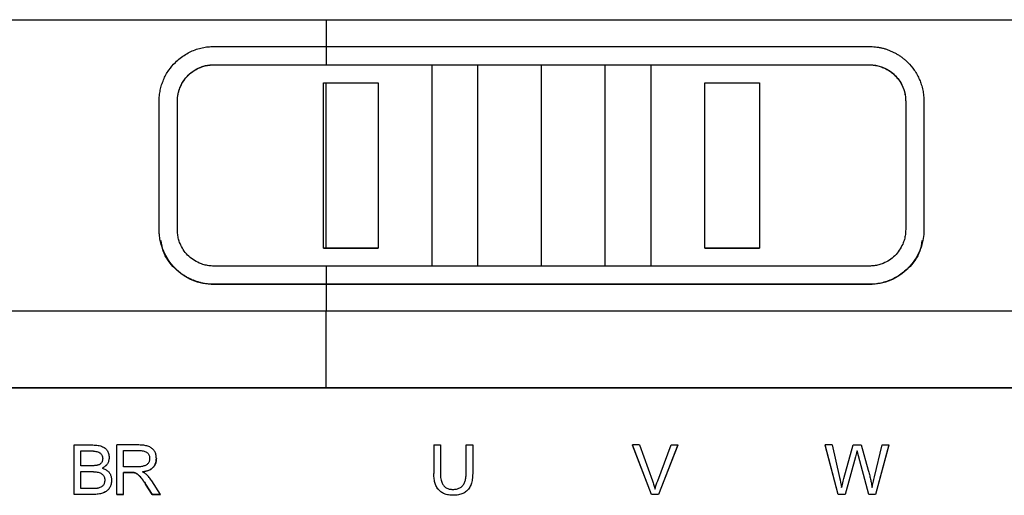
# Model space of a CAD drawing. Header units: millimetres. Extents: x -508 to 796, y -404 to 760.
# Tile 62 of 116: x 213 to 268, y 40 to 66. Entities that reach past the tile are written whole.
import ezdxf

# ---------------------------------------------------------------- set-up
doc = ezdxf.new("R2010")
doc.units = ezdxf.units.MM

msp = doc.modelspace()

# ---------------------------------------------------------------- linework, layer by layer
at = {"color": 7, "linetype": 'Continuous', "lineweight": 25}
for p, q in [((201.954, 66.089), (230.324, 66.089)), ((201.954, 66.072), (230.324, 66.072)), ((230.324, 66.089), (283.311, 66.089)), ((230.324, 66.072), (283.311, 66.072)), ((224.157, 64.615), (230.324, 64.615)), ((230.324, 64.615), (230.324, 63.615)), ((230.324, 64.615), (260.157, 64.615)), ((224.157, 63.615), (230.324, 63.615)), ((224.157, 63.615), (224.157, 63.607)), ((224.157, 63.607), (236.157, 63.6)), ((230.324, 63.615), (260.157, 63.615)), ((236.157, 63.6), (238.657, 63.608)), ((238.657, 63.608), (242.157, 63.608)), ((238.657, 52.545), (238.657, 63.608)), ((242.157, 63.608), (245.657, 63.608)), ((245.657, 63.608), (248.157, 63.6)), ((245.657, 52.545), (245.657, 63.608)), ((248.157, 63.6), (260.157, 63.607)), ((260.157, 63.615), (260.157, 63.607)), ((230.186, 53.538), (230.186, 62.628)), ((230.186, 62.628), (230.324, 62.628)), ((230.324, 62.628), (233.186, 62.628)), ((233.186, 62.628), (233.186, 53.538)), ((251.128, 62.628), (254.128, 62.628)), ((251.128, 53.538), (251.128, 62.628)), ((254.128, 62.628), (254.128, 53.538)), ((221.157, 54.553), (221.157, 61.614)), ((222.157, 54.553), (222.157, 61.614)), ((262.157, 61.614), (262.157, 54.553)), ((263.157, 61.614), (263.157, 54.553)), ((221.215, 53.965), (221.215, 53.947)), ((230.324, 53.538), (230.186, 53.538)), ((233.186, 53.538), (230.324, 53.538)), ((254.128, 53.538), (251.128, 53.538)), ((263.099, 53.947), (263.099, 53.965)), ((233.186, 53.525), (230.186, 53.527)), ((254.128, 53.527), (251.128, 53.525)), ((230.324, 52.552), (224.157, 52.552)), ((230.324, 52.552), (230.324, 51.552)), ((260.157, 52.552), (230.324, 52.552)), ((230.324, 51.552), (224.157, 51.552)), ((224.157, 51.552), (224.157, 51.535)), ((230.324, 51.535), (224.157, 51.535)), ((260.157, 51.552), (230.324, 51.552)), ((260.157, 51.535), (230.324, 51.535)), ((260.157, 51.535), (260.157, 51.552)), ((230.324, 50.081), (204.07, 50.081)), ((281.195, 50.081), (230.324, 50.081)), ((183.642, 45.88), (230.324, 45.88)), ((183.642, 45.86), (277.006, 45.86)), ((230.324, 45.88), (277.006, 45.88)), ((216.492, 42.723), (217.508, 42.723)), ((216.492, 40.007), (216.492, 42.723)), ((218.833, 40.007), (218.833, 42.723)), ((220.036, 42.723), (218.833, 42.723)), ((236.241, 42.723), (236.241, 41.153)), ((236.241, 42.723), (236.601, 42.723)), ((236.601, 42.723), (236.601, 41.154)), ((238.015, 41.154), (238.015, 42.723)), ((238.015, 42.723), (238.375, 42.723)), ((238.375, 42.723), (238.375, 41.153)), ((247.154, 42.721), (247.154, 42.723)), ((248.202, 40.007), (247.154, 42.723)), ((247.543, 42.723), (247.154, 42.723)), ((247.543, 42.723), (248.249, 40.75)), ((248.538, 40.75), (249.27, 42.723)), ((249.637, 42.723), (248.577, 40.007)), ((249.27, 42.723), (249.637, 42.723)), ((249.637, 42.721), (249.637, 42.723)), ((258.456, 40.007), (257.744, 42.723)), ((258.116, 42.723), (257.744, 42.723)), ((257.744, 42.721), (257.744, 42.723)), ((258.116, 42.723), (258.523, 40.942)), ((258.763, 40.887), (259.279, 42.723)), ((259.279, 42.723), (259.711, 42.723)), ((259.711, 42.723), (260.099, 41.348)), ((260.448, 40.976), (260.871, 42.723)), ((261.232, 42.723), (260.494, 40.007)), ((260.871, 42.723), (261.232, 42.723)), ((261.232, 42.721), (261.232, 42.723)), ((216.852, 42.401), (217.393, 42.401)), ((216.852, 41.583), (216.852, 42.401)), ((216.852, 42.399), (217.393, 42.399)), ((217.393, 42.401), (217.393, 42.399)), ((219.193, 42.422), (220.051, 42.422)), ((219.193, 41.524), (219.193, 42.422)), ((219.193, 42.42), (220.051, 42.42)), ((220.051, 42.422), (220.051, 42.42)), ((248.202, 40.005), (247.154, 42.721)), ((249.637, 42.721), (248.577, 40.005)), ((258.456, 40.005), (257.744, 42.721)), ((260.142, 40.007), (259.486, 42.395)), ((259.486, 42.393), (259.486, 42.395)), ((260.142, 40.005), (259.486, 42.393)), ((261.232, 42.721), (260.494, 40.005)), ((221.001, 41.981), (221.001, 41.982)), ((259.403, 42.076), (258.832, 40.007)), ((259.403, 42.074), (258.832, 40.005)), ((259.403, 42.074), (259.403, 42.076)), ((217.437, 41.583), (216.852, 41.583)), ((216.852, 41.261), (217.478, 41.261)), ((216.852, 40.329), (216.852, 41.261)), ((216.852, 41.259), (217.478, 41.259)), ((217.478, 41.259), (217.478, 41.261)), ((219.964, 41.524), (219.193, 41.524)), ((219.193, 41.214), (219.609, 41.214)), ((219.193, 40.007), (219.193, 41.214)), ((219.609, 41.213), (219.193, 41.213)), ((219.609, 41.213), (219.609, 41.214)), ((219.808, 41.2), (219.808, 41.201)), ((236.241, 41.152), (236.241, 41.153)), ((220.413, 40.572), (220.771, 40.007)), ((220.413, 40.571), (220.413, 40.572)), ((220.771, 40.005), (220.413, 40.571)), ((221.22, 40.007), (220.751, 40.747)), ((217.527, 40.329), (216.852, 40.329)), ((217.525, 40.007), (216.492, 40.007)), ((217.525, 40.005), (216.492, 40.005)), ((217.525, 40.005), (217.525, 40.007)), ((218.833, 40.007), (219.193, 40.007)), ((219.193, 40.005), (218.833, 40.005)), ((219.193, 40.005), (219.193, 40.007)), ((220.771, 40.007), (221.22, 40.007)), ((220.771, 40.005), (220.771, 40.007)), ((221.22, 40.005), (220.771, 40.005)), ((221.22, 40.005), (221.22, 40.007)), ((237.314, 39.958), (237.314, 39.96)), ((248.202, 40.005), (248.202, 40.007)), ((248.577, 40.007), (248.202, 40.007)), ((248.577, 40.005), (248.202, 40.005)), ((248.577, 40.005), (248.577, 40.007)), ((258.832, 40.007), (258.456, 40.007)), ((258.456, 40.005), (258.456, 40.007)), ((258.832, 40.005), (258.456, 40.005)), ((258.832, 40.005), (258.832, 40.007)), ((260.494, 40.007), (260.142, 40.007)), ((260.142, 40.005), (260.142, 40.007)), ((260.494, 40.005), (260.142, 40.005)), ((260.494, 40.005), (260.494, 40.007))]:
    msp.add_line(p, q, dxfattribs=at)
at = {"color": 250, "linetype": 'Continuous', "lineweight": 25}
for p, q in [((230.324, 66.072), (230.324, 64.615)), ((230.324, 51.535), (230.324, 50.081))]:
    msp.add_line(p, q, dxfattribs=at)
at = {"color": 250, "linetype": 'Continuous', "lineweight": 25, "flags": 128}
msp.add_lwpolyline([(242.157, 52.552), (242.157, 58.74), (242.157, 63.608)], dxfattribs=at)
at = {"color": 7, "linetype": 'Continuous', "lineweight": 25}
for points, knots in [([(221.157, 61.614), (221.158, 61.663), (221.159, 61.764), (221.17, 61.914), (221.189, 62.065), (221.225, 62.263), (221.287, 62.506), (221.425, 62.883), (221.663, 63.314), (221.989, 63.703), (222.304, 63.981), (222.589, 64.179), (222.89, 64.341), (223.203, 64.466), (223.522, 64.553), (223.84, 64.607), (224.053, 64.612), (224.157, 64.615)], [0, 0, 0, 0, 0.0318932, 0.0640988, 0.0965563, 0.1292024, 0.192561, 0.2568093, 0.3854766, 0.5044526, 0.5790167, 0.6523187, 0.7244804, 0.7956328, 0.8655648, 0.9338175, 1, 1, 1, 1]), ([(260.157, 64.615), (260.213, 64.614), (260.326, 64.613), (260.495, 64.598), (260.667, 64.574), (260.839, 64.539), (261.011, 64.493), (261.182, 64.437), (261.35, 64.37), (261.515, 64.292), (261.676, 64.203), (261.833, 64.104), (261.984, 63.995), (262.13, 63.875), (262.359, 63.662), (262.651, 63.314), (262.884, 62.892), (263.024, 62.516), (263.1, 62.224), (263.149, 61.916), (263.154, 61.714), (263.157, 61.614)], [0, 0, 0, 0, 0.035371, 0.071385, 0.107994, 0.145137, 0.182747, 0.22075, 0.259072, 0.297672, 0.33657, 0.375792, 0.415358, 0.455287, 0.495595, 0.614522, 0.743193, 0.800993, 0.870815, 0.935917, 1, 1, 1, 1]), ([(222.157, 61.614), (222.158, 61.659), (222.16, 61.749), (222.174, 61.884), (222.196, 62.016), (222.228, 62.147), (222.268, 62.277), (222.349, 62.483), (222.495, 62.754), (222.746, 63.053), (223.046, 63.297), (223.351, 63.457), (223.637, 63.553), (223.895, 63.605), (224.069, 63.611), (224.157, 63.615)], [0, 0, 0, 0, 0.043436, 0.086536, 0.129494, 0.172505, 0.215766, 0.259467, 0.384478, 0.508552, 0.63009, 0.751525, 0.834237, 0.916581, 1, 1, 1, 1]), ([(222.157, 61.607), (222.158, 61.656), (222.16, 61.753), (222.177, 61.899), (222.203, 62.042), (222.24, 62.182), (222.286, 62.318), (222.341, 62.45), (222.406, 62.577), (222.479, 62.698), (222.56, 62.814), (222.648, 62.923), (222.768, 63.051), (222.928, 63.191), (223.136, 63.333), (223.367, 63.451), (223.617, 63.538), (223.882, 63.596), (224.065, 63.603), (224.157, 63.607)], [0, 0, 0, 0, 0.0469, 0.093482, 0.139757, 0.185734, 0.231424, 0.276837, 0.321985, 0.366877, 0.411527, 0.455943, 0.50014, 0.577891, 0.657792, 0.739901, 0.824273, 0.910957, 1, 1, 1, 1]), ([(236.157, 52.537), (236.157, 52.654), (236.157, 52.77), (236.157, 56.459), (236.157, 60.03), (236.157, 63.6)], [2, 2, 2, 2, 2.0306386, 2.0306386, 2.9693203, 2.9693203, 2.9693203, 2.9693203]), ([(248.157, 63.6), (248.157, 60.03), (248.157, 56.459), (248.157, 52.77), (248.157, 52.654), (248.157, 52.537)], [2.0306797, 2.0306797, 2.0306797, 2.0306797, 2.9693614, 2.9693614, 3, 3, 3, 3]), ([(260.157, 63.615), (260.203, 63.614), (260.294, 63.612), (260.429, 63.598), (260.563, 63.575), (260.695, 63.543), (260.826, 63.501), (261.033, 63.42), (261.304, 63.272), (261.602, 63.02), (261.844, 62.718), (262.002, 62.414), (262.097, 62.129), (262.148, 61.874), (262.154, 61.701), (262.157, 61.614)], [0, 0, 0, 0, 0.043357, 0.086395, 0.129319, 0.172336, 0.21565, 0.259463, 0.383956, 0.507925, 0.629324, 0.751152, 0.83395, 0.916443, 1, 1, 1, 1]), ([(260.157, 63.607), (260.203, 63.606), (260.296, 63.604), (260.433, 63.589), (260.567, 63.566), (260.698, 63.534), (260.825, 63.494), (260.947, 63.446), (261.065, 63.391), (261.177, 63.329), (261.284, 63.261), (261.385, 63.187), (261.481, 63.108), (261.603, 62.994), (261.743, 62.834), (261.888, 62.62), (262.006, 62.385), (262.092, 62.136), (262.147, 61.874), (262.154, 61.696), (262.157, 61.607)], [0, 0, 0, 0, 0.04484, 0.089086, 0.132742, 0.175814, 0.218308, 0.26023, 0.301586, 0.342384, 0.38263, 0.422331, 0.461494, 0.500128, 0.581272, 0.663192, 0.745959, 0.829639, 0.914298, 1, 1, 1, 1]), ([(224.157, 51.552), (224.101, 51.552), (223.987, 51.554), (223.815, 51.569), (223.641, 51.594), (223.467, 51.63), (223.292, 51.677), (223.119, 51.735), (222.949, 51.804), (222.781, 51.884), (222.618, 51.975), (222.459, 52.078), (222.305, 52.191), (222.158, 52.315), (221.93, 52.531), (221.644, 52.881), (221.419, 53.299), (221.285, 53.67), (221.209, 53.964), (221.169, 54.242), (221.157, 54.44), (221.157, 54.529), (221.157, 54.553)], [0, 0, 0, 0, 0.035737, 0.072169, 0.109244, 0.146901, 0.18507, 0.223675, 0.262637, 0.301919, 0.341547, 0.381545, 0.421934, 0.462735, 0.503963, 0.621818, 0.749048, 0.805221, 0.873166, 0.942833, 0.984855, 1, 1, 1, 1]), ([(224.157, 52.552), (224.111, 52.553), (224.02, 52.555), (223.885, 52.569), (223.751, 52.592), (223.619, 52.624), (223.489, 52.666), (223.281, 52.747), (223.01, 52.895), (222.712, 53.147), (222.47, 53.448), (222.312, 53.753), (222.218, 54.037), (222.166, 54.293), (222.16, 54.466), (222.157, 54.553)], [0, 0, 0, 0, 0.0433567, 0.0863949, 0.1293192, 0.172336, 0.2156504, 0.2594633, 0.3839558, 0.5079249, 0.6293247, 0.7511519, 0.8339502, 0.9164434, 1, 1, 1, 1]), ([(263.157, 54.553), (263.156, 54.502), (263.154, 54.303), (263.114, 54), (263.03, 53.67), (262.896, 53.3), (262.67, 52.881), (262.349, 52.489), (262.035, 52.205), (261.747, 52), (261.441, 51.833), (261.124, 51.705), (260.8, 51.615), (260.477, 51.56), (260.263, 51.555), (260.157, 51.552)], [0, 0, 0, 0, 0.0329834, 0.1267762, 0.1947124, 0.2508834, 0.3780857, 0.4959473, 0.5722078, 0.6470377, 0.7205631, 0.7929246, 0.8639239, 0.9330838, 1, 1, 1, 1]), ([(262.157, 54.553), (262.156, 54.508), (262.154, 54.418), (262.14, 54.283), (262.118, 54.15), (262.086, 54.019), (262.046, 53.89), (261.965, 53.684), (261.819, 53.413), (261.568, 53.114), (261.268, 52.87), (260.963, 52.71), (260.677, 52.614), (260.419, 52.562), (260.245, 52.555), (260.157, 52.552)], [0, 0, 0, 0, 0.043436, 0.086536, 0.129494, 0.172505, 0.215766, 0.259467, 0.384478, 0.508551, 0.63009, 0.751525, 0.834236, 0.916581, 1, 1, 1, 1]), ([(224.157, 51.535), (223.954, 51.546), (223.549, 51.57), (222.787, 51.817), (221.98, 52.379), (221.376, 53.19), (221.297, 53.765), (221.27, 53.958)], [0, 0, 0, 0, 0.147906, 0.294095, 0.576964, 0.857512, 1, 1, 1, 1]), ([(263.044, 53.958), (263.017, 53.765), (262.938, 53.19), (262.334, 52.379), (261.527, 51.817), (260.766, 51.57), (260.361, 51.546), (260.157, 51.535)], [0, 0, 0, 0, 0.142423, 0.422863, 0.705657, 0.851848, 1, 1, 1, 1]), ([(217.508, 42.723), (217.56, 42.722), (217.659, 42.72), (217.801, 42.703), (217.928, 42.674), (218.041, 42.634), (218.139, 42.583), (218.222, 42.519), (218.29, 42.443), (218.342, 42.355), (218.379, 42.256), (218.402, 42.145), (218.404, 42.068), (218.406, 42.028)], [0, 0, 0, 0, 0.118651, 0.226777, 0.325384, 0.415792, 0.499713, 0.579276, 0.65697, 0.735461, 0.817338, 0.904891, 1, 1, 1, 1]), ([(221.001, 41.982), (221, 42.019), (220.998, 42.09), (220.98, 42.191), (220.952, 42.284), (220.912, 42.368), (220.86, 42.444), (220.796, 42.51), (220.721, 42.568), (220.634, 42.616), (220.536, 42.655), (220.427, 42.686), (220.307, 42.707), (220.175, 42.72), (220.083, 42.722), (220.036, 42.723)], [0, 0, 0, 0, 0.0805911, 0.1556344, 0.2262219, 0.293663, 0.3594547, 0.4252071, 0.492533, 0.5629372, 0.6377388, 0.7180406, 0.8047358, 0.8985351, 1, 1, 1, 1]), ([(217.393, 42.401), (217.445, 42.4), (217.542, 42.398), (217.677, 42.378), (217.793, 42.347), (217.888, 42.302), (217.963, 42.242), (218.017, 42.168), (218.049, 42.081), (218.052, 42.018), (218.054, 41.985)], [0, 0, 0, 0, 0.173929, 0.32621, 0.459082, 0.575903, 0.681573, 0.78263, 0.886484, 1, 1, 1, 1]), ([(217.393, 42.399), (217.445, 42.398), (217.542, 42.396), (217.677, 42.377), (217.793, 42.345), (217.888, 42.3), (217.963, 42.24), (218.017, 42.166), (218.049, 42.079), (218.052, 42.016), (218.054, 41.984)], [0, 0, 0, 0, 0.173929, 0.32621, 0.459082, 0.575903, 0.681573, 0.78263, 0.886484, 1, 1, 1, 1]), ([(220.051, 42.422), (220.091, 42.421), (220.168, 42.419), (220.277, 42.403), (220.372, 42.376), (220.453, 42.338), (220.519, 42.288), (220.571, 42.227), (220.607, 42.154), (220.629, 42.071), (220.631, 42.012), (220.632, 41.981)], [0, 0, 0, 0, 0.144892, 0.274161, 0.389763, 0.494418, 0.591773, 0.686321, 0.782949, 0.886246, 1, 1, 1, 1]), ([(220.051, 42.42), (220.091, 42.419), (220.168, 42.417), (220.277, 42.401), (220.372, 42.375), (220.453, 42.337), (220.519, 42.287), (220.571, 42.225), (220.607, 42.153), (220.629, 42.069), (220.631, 42.01), (220.632, 41.979)], [0, 0, 0, 0, 0.1448919, 0.2741613, 0.3897625, 0.4944181, 0.5917732, 0.6863214, 0.7829485, 0.8862459, 1, 1, 1, 1]), ([(259.486, 42.395), (259.471, 42.337), (259.444, 42.23), (259.416, 42.124), (259.403, 42.076)], [0, 0, 0, 0, 0.542803, 1, 1, 1, 1]), ([(259.486, 42.393), (259.471, 42.335), (259.444, 42.229), (259.416, 42.122), (259.403, 42.074)], [0, 0, 0, 0, 0.542925, 1, 1, 1, 1]), ([(218.054, 41.985), (218.053, 41.959), (218.051, 41.909), (218.034, 41.838), (218.006, 41.775), (217.966, 41.721), (217.914, 41.675), (217.851, 41.639), (217.804, 41.623), (217.779, 41.614)], [0, 0, 0, 0, 0.158965, 0.304201, 0.4401, 0.57199, 0.705681, 0.846757, 1, 1, 1, 1]), ([(218.406, 42.028), (218.405, 41.996), (218.402, 41.935), (218.384, 41.847), (218.355, 41.764), (218.313, 41.688), (218.259, 41.619), (218.194, 41.556), (218.116, 41.499), (218.058, 41.468), (218.028, 41.452)], [0, 0, 0, 0, 0.130418, 0.254217, 0.373769, 0.491705, 0.61076, 0.733598, 0.862644, 1, 1, 1, 1]), ([(218.406, 42.026), (218.405, 41.995), (218.402, 41.934), (218.384, 41.845), (218.355, 41.763), (218.313, 41.687), (218.259, 41.617), (218.194, 41.554), (218.116, 41.497), (218.058, 41.466), (218.028, 41.45)], [0, 0, 0, 0, 0.130418, 0.254217, 0.373769, 0.491705, 0.61076, 0.733598, 0.862644, 1, 1, 1, 1]), ([(220.632, 41.981), (220.631, 41.954), (220.629, 41.903), (220.613, 41.83), (220.585, 41.765), (220.546, 41.707), (220.495, 41.657), (220.433, 41.615), (220.36, 41.581), (220.276, 41.555), (220.182, 41.537), (220.076, 41.525), (220.002, 41.524), (219.964, 41.524)], [0, 0, 0, 0, 0.088386, 0.170135, 0.247444, 0.322895, 0.399263, 0.479224, 0.565122, 0.658853, 0.761886, 0.875325, 1, 1, 1, 1]), ([(220.237, 41.244), (220.282, 41.251), (220.367, 41.264), (220.487, 41.297), (220.596, 41.338), (220.691, 41.387), (220.774, 41.446), (220.845, 41.514), (220.902, 41.591), (220.947, 41.676), (220.978, 41.771), (220.997, 41.874), (220.999, 41.945), (221.001, 41.982)], [0, 0, 0, 0, 0.112187, 0.215811, 0.311853, 0.401541, 0.486384, 0.568155, 0.648832, 0.730474, 0.815066, 0.9044, 1, 1, 1, 1]), ([(221.001, 41.981), (221, 41.947), (220.998, 41.881), (220.982, 41.785), (220.955, 41.697), (220.918, 41.617), (220.87, 41.543), (220.811, 41.477), (220.741, 41.419), (220.661, 41.368), (220.57, 41.325), (220.469, 41.29), (220.357, 41.261), (220.278, 41.249), (220.237, 41.242)], [0, 0, 0, 0, 0.087889, 0.170416, 0.248728, 0.324165, 0.398222, 0.472478, 0.548501, 0.627752, 0.711524, 0.800915, 0.896829, 1, 1, 1, 1]), ([(217.779, 41.614), (217.764, 41.61), (217.729, 41.601), (217.671, 41.593), (217.603, 41.587), (217.524, 41.584), (217.467, 41.583), (217.437, 41.583)], [0, 0, 0, 0, 0.140055, 0.309322, 0.508726, 0.738831, 1, 1, 1, 1]), ([(217.478, 41.261), (217.526, 41.26), (217.618, 41.258), (217.747, 41.241), (217.859, 41.213), (217.954, 41.173), (218.033, 41.121), (218.095, 41.056), (218.138, 40.979), (218.164, 40.89), (218.167, 40.828), (218.169, 40.795)], [0, 0, 0, 0, 0.151652, 0.286648, 0.406625, 0.513912, 0.611748, 0.70437, 0.796733, 0.893833, 1, 1, 1, 1]), ([(217.478, 41.259), (217.526, 41.258), (217.618, 41.256), (217.747, 41.239), (217.859, 41.211), (217.954, 41.171), (218.033, 41.119), (218.095, 41.054), (218.138, 40.977), (218.164, 40.889), (218.167, 40.826), (218.169, 40.793)], [0, 0, 0, 0, 0.151652, 0.286648, 0.406625, 0.513912, 0.611748, 0.70437, 0.796733, 0.893833, 1, 1, 1, 1]), ([(218.028, 41.452), (218.061, 41.441), (218.124, 41.421), (218.211, 41.38), (218.288, 41.332), (218.355, 41.276), (218.411, 41.213), (218.458, 41.143), (218.493, 41.066), (218.519, 40.982), (218.534, 40.89), (218.536, 40.827), (218.537, 40.794)], [0, 0, 0, 0, 0.111479, 0.215897, 0.314646, 0.409373, 0.501937, 0.594328, 0.688546, 0.786482, 0.889821, 1, 1, 1, 1]), ([(219.609, 41.214), (219.649, 41.214), (219.716, 41.214), (219.782, 41.205), (219.808, 41.201)], [0, 0, 0, 0, 0.595568, 1, 1, 1, 1]), ([(219.808, 41.2), (219.792, 41.202), (219.754, 41.209), (219.687, 41.212), (219.637, 41.212), (219.609, 41.213)], [0, 0, 0, 0, 0.248796, 0.581674, 1, 1, 1, 1]), ([(219.808, 41.201), (219.823, 41.197), (219.855, 41.187), (219.902, 41.163), (219.95, 41.131), (220.001, 41.09), (220.054, 41.041), (220.109, 40.984), (220.166, 40.918), (220.225, 40.844), (220.286, 40.761), (220.349, 40.67), (220.391, 40.606), (220.413, 40.572)], [0, 0, 0, 0, 0.052018, 0.110019, 0.174987, 0.247623, 0.328431, 0.417774, 0.515923, 0.623081, 0.739402, 0.86501, 1, 1, 1, 1]), ([(220.413, 40.571), (220.379, 40.622), (220.316, 40.719), (220.219, 40.85), (220.128, 40.962), (220.042, 41.053), (219.961, 41.122), (219.885, 41.174), (219.833, 41.191), (219.808, 41.2)], [0, 0, 0, 0, 0.207962, 0.392881, 0.555218, 0.695656, 0.815255, 0.915736, 1, 1, 1, 1]), ([(220.454, 41.109), (220.44, 41.12), (220.411, 41.144), (220.361, 41.178), (220.302, 41.212), (220.26, 41.233), (220.237, 41.244)], [0, 0, 0, 0, 0.208521, 0.443804, 0.707288, 1, 1, 1, 1]), ([(220.751, 40.747), (220.705, 40.815), (220.617, 40.944), (220.506, 41.056), (220.454, 41.109)], [0, 0, 0, 0, 0.5249975, 1, 1, 1, 1]), ([(237.314, 39.96), (237.268, 39.961), (237.179, 39.963), (237.049, 39.979), (236.929, 40.005), (236.819, 40.042), (236.718, 40.09), (236.626, 40.149), (236.544, 40.219), (236.472, 40.299), (236.41, 40.39), (236.357, 40.491), (236.315, 40.604), (236.281, 40.726), (236.258, 40.859), (236.243, 41.003), (236.242, 41.102), (236.241, 41.153)], [0, 0, 0, 0, 0.073887, 0.143183, 0.20849, 0.270526, 0.330128, 0.388238, 0.44587, 0.504064, 0.563832, 0.626106, 0.691715, 0.761366, 0.835653, 0.915064, 1, 1, 1, 1]), ([(237.314, 39.958), (237.268, 39.959), (237.179, 39.961), (237.049, 39.977), (236.929, 40.004), (236.819, 40.041), (236.718, 40.089), (236.626, 40.147), (236.544, 40.217), (236.472, 40.297), (236.41, 40.388), (236.357, 40.49), (236.315, 40.602), (236.281, 40.724), (236.258, 40.858), (236.243, 41.001), (236.242, 41.1), (236.241, 41.152)], [0, 0, 0, 0, 0.0738868, 0.1431827, 0.2084897, 0.270526, 0.330128, 0.3882376, 0.4458697, 0.5040642, 0.5638317, 0.6261062, 0.6917149, 0.7613662, 0.8356528, 0.9150639, 1, 1, 1, 1]), ([(236.601, 41.154), (236.602, 41.102), (236.604, 41.003), (236.621, 40.863), (236.651, 40.737), (236.7, 40.604), (236.783, 40.471), (236.921, 40.358), (237.093, 40.292), (237.217, 40.286), (237.283, 40.282)], [0, 0, 0, 0, 0.124787, 0.23801, 0.340704, 0.434239, 0.577545, 0.710704, 0.847504, 1, 1, 1, 1]), ([(237.283, 40.282), (237.319, 40.283), (237.389, 40.285), (237.489, 40.3), (237.581, 40.326), (237.664, 40.362), (237.739, 40.409), (237.805, 40.467), (237.861, 40.535), (237.909, 40.613), (237.948, 40.701), (237.978, 40.8), (237.999, 40.909), (238.012, 41.028), (238.014, 41.111), (238.015, 41.154)], [0, 0, 0, 0, 0.081641, 0.157622, 0.229003, 0.297058, 0.363257, 0.429189, 0.496466, 0.566606, 0.640951, 0.720633, 0.80657, 0.899499, 1, 1, 1, 1]), ([(238.375, 41.153), (238.374, 41.098), (238.372, 40.993), (238.355, 40.84), (238.329, 40.699), (238.291, 40.571), (238.243, 40.454), (238.183, 40.35), (238.112, 40.257), (238.03, 40.177), (237.937, 40.11), (237.833, 40.055), (237.719, 40.012), (237.593, 39.982), (237.457, 39.963), (237.363, 39.961), (237.314, 39.96)], [0, 0, 0, 0, 0.091287, 0.176218, 0.255286, 0.329103, 0.398423, 0.464151, 0.527348, 0.589205, 0.650993, 0.713982, 0.779378, 0.848256, 0.921541, 1, 1, 1, 1]), ([(238.375, 41.152), (238.374, 41.097), (238.372, 40.991), (238.355, 40.838), (238.329, 40.698), (238.291, 40.569), (238.243, 40.452), (238.183, 40.348), (238.112, 40.256), (238.03, 40.176), (237.937, 40.108), (237.833, 40.053), (237.719, 40.01), (237.593, 39.98), (237.457, 39.962), (237.363, 39.96), (237.314, 39.958)], [0, 0, 0, 0, 0.091287, 0.176218, 0.255286, 0.329103, 0.398423, 0.464151, 0.527348, 0.589205, 0.650993, 0.713982, 0.779378, 0.848256, 0.921541, 1, 1, 1, 1]), ([(260.099, 41.348), (260.122, 41.264), (260.167, 41.099), (260.225, 40.855), (260.274, 40.619), (260.299, 40.463), (260.311, 40.387)], [0, 0, 0, 0, 0.264618, 0.51934, 0.764385, 1, 1, 1, 1]), ([(218.537, 40.794), (218.536, 40.755), (218.534, 40.68), (218.515, 40.572), (218.486, 40.473), (218.444, 40.384), (218.389, 40.303), (218.322, 40.233), (218.244, 40.172), (218.153, 40.12), (218.05, 40.078), (217.935, 40.046), (217.809, 40.023), (217.671, 40.009), (217.575, 40.008), (217.525, 40.007)], [0, 0, 0, 0, 0.081222, 0.156828, 0.227892, 0.295702, 0.361737, 0.427597, 0.494893, 0.565138, 0.639665, 0.719595, 0.805836, 0.899113, 1, 1, 1, 1]), ([(218.537, 40.792), (218.536, 40.753), (218.534, 40.678), (218.515, 40.57), (218.486, 40.472), (218.444, 40.382), (218.389, 40.302), (218.322, 40.231), (218.244, 40.17), (218.153, 40.119), (218.05, 40.077), (217.935, 40.044), (217.809, 40.021), (217.671, 40.007), (217.575, 40.006), (217.525, 40.005)], [0, 0, 0, 0, 0.0812218, 0.1568281, 0.2278919, 0.2957016, 0.3617368, 0.4275965, 0.4948925, 0.5651376, 0.6396652, 0.7195949, 0.8058359, 0.8991131, 1, 1, 1, 1]), ([(218.169, 40.795), (218.167, 40.765), (218.165, 40.707), (218.147, 40.624), (218.115, 40.552), (218.071, 40.489), (218.014, 40.436), (217.944, 40.394), (217.862, 40.361), (217.802, 40.348), (217.771, 40.342)], [0, 0, 0, 0, 0.138447, 0.264807, 0.3826, 0.496141, 0.610233, 0.729609, 0.858423, 1, 1, 1, 1]), ([(248.249, 40.75), (248.275, 40.674), (248.327, 40.527), (248.37, 40.378), (248.391, 40.305)], [0, 0, 0, 0, 0.5151841, 1, 1, 1, 1]), ([(258.639, 40.387), (258.667, 40.501), (258.707, 40.668), (258.749, 40.835), (258.763, 40.887)], [0, 0, 0, 0, 0.682954, 1, 1, 1, 1]), ([(260.311, 40.387), (260.331, 40.479), (260.373, 40.676), (260.422, 40.872), (260.448, 40.976)], [0, 0, 0, 0, 0.467156, 1, 1, 1, 1]), ([(217.771, 40.342), (217.752, 40.339), (217.705, 40.333), (217.624, 40.33), (217.562, 40.329), (217.527, 40.329)], [0, 0, 0, 0, 0.240489, 0.573497, 1, 1, 1, 1])]:
    msp.add_open_spline(points, degree=3, knots=knots, dxfattribs=at)
for points in [[(230.324, 53.538), (230.324, 56.568), (230.324, 59.598), (230.324, 62.628)], [(230.324, 45.88), (230.324, 47.28), (230.324, 48.681), (230.324, 50.081)], [(248.391, 40.305), (248.433, 40.454), (248.482, 40.602), (248.538, 40.75)], [(258.523, 40.942), (258.568, 40.755), (258.606, 40.57), (258.639, 40.387)]]:
    msp.add_open_spline(points, degree=3, dxfattribs=at)

doc.saveas('drawing.dxf')
